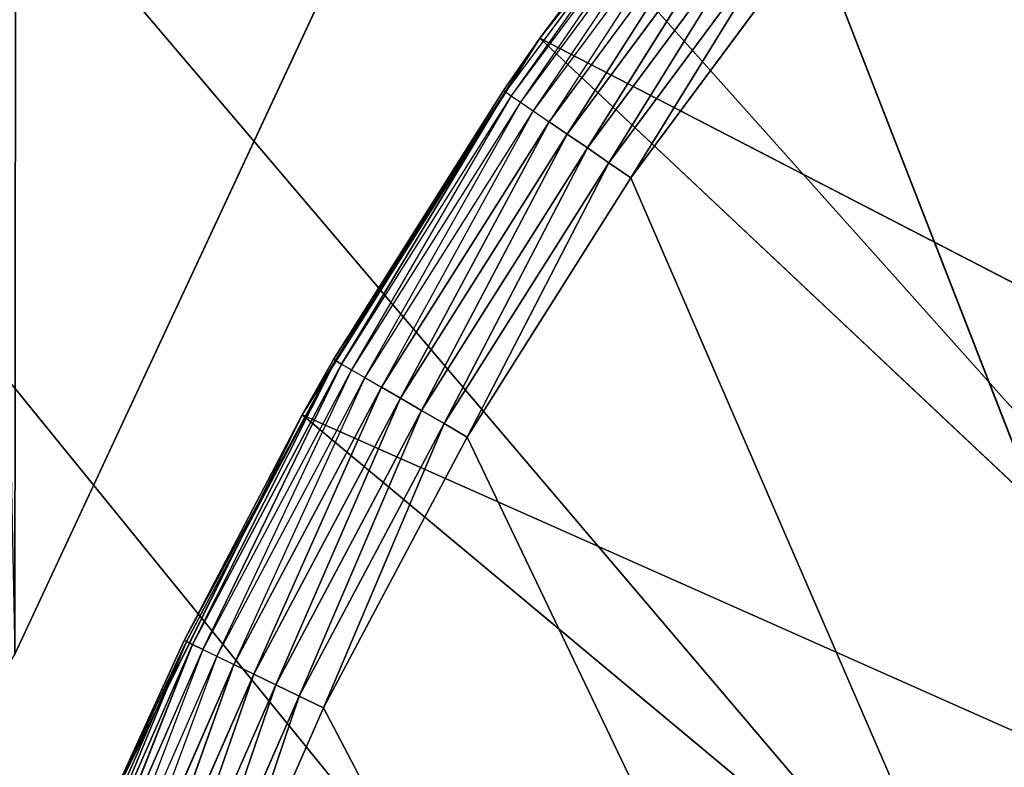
# Model space of a CAD drawing. Header units: centimetres. Extents: x 0.1 to 25.1, y 0.4 to 76.5.
# Tile 113 of 256: x 1.6088 to 1.7361, y 4.0095 to 4.1061. Entities that reach past the tile are written whole.
import ezdxf

# ---------------------------------------------------------------- set-up
doc = ezdxf.new("R2010")
doc.units = ezdxf.units.CM
doc.header["$LTSCALE"] = 2.54
doc.layers.get('0').update_dxf_attribs({"true_color": 0xff5454})

# ---------------------------------------------------------------- blocks, each defined once
blk = doc.blocks.new('P__ka _azienkowa.STL')
at = {"color": 0}
for p, q in [((1.78032, 3.84678, 3.0795), (0.325, 5.636, 3.0795)), ((1.78032, 3.84678, 3.0795), (0.325, 5.636, 3.0795)), ((1.79611, 3.90571, 3.0795), (0.325, 5.636, 3.0795)), ((1.79611, 3.90571, 3.0795), (0.325, 5.636, 3.0795)), ((1.82189, 3.961, 3.0795), (0.325, 5.636, 3.0795)), ((1.82189, 3.961, 3.0795), (0.325, 5.636, 3.0795)), ((1.82189, 3.961, 2.9795), (0.325, 5.636, 2.9795)), ((1.79611, 3.90571, 2.9795), (0.325, 5.636, 2.9795)), ((1.82189, 3.961, 2.9795), (0.325, 5.636, 2.9795)), ((1.79611, 3.90571, 2.9795), (0.325, 5.636, 2.9795)), ((1.78032, 3.84678, 2.9795), (0.325, 5.636, 2.9795)), ((1.78032, 3.84678, 2.9795), (0.325, 5.636, 2.9795)), ((1.71171, 4.14889, 2.9795), (1.67604, 4.1037, 2.9795)), ((1.71171, 4.14889, 2.9795), (1.67604, 4.1037, 2.9795)), ((1.69608, 4.12979, 2.41603), (1.67159, 4.09678, 2.41603)), ((1.69608, 4.12979, 2.41603), (1.67233, 4.09627, 2.41266)), ((1.67604, 4.1037, 2.9795), (1.69584, 4.12998, 2.4195)), ((1.67604, 4.1037, 2.4195), (1.69584, 4.12998, 2.4195)), ((1.67604, 4.1037, 2.9795), (1.69584, 4.12998, 2.4195)), ((1.67604, 4.1037, 2.4195), (1.69608, 4.12979, 2.41603)), ((1.69678, 4.12923, 2.41266), (1.67233, 4.09627, 2.41266)), ((1.69678, 4.12923, 2.41266), (1.67355, 4.09543, 2.4095)), ((1.69793, 4.12831, 2.4095), (1.67355, 4.09543, 2.4095)), ((1.69793, 4.12831, 2.4095), (1.6752, 4.0943, 2.40664)), ((1.69949, 4.12706, 2.40664), (1.6752, 4.0943, 2.40664)), ((1.69949, 4.12706, 2.40664), (1.67723, 4.09291, 2.40418)), ((1.70142, 4.12551, 2.40418), (1.67723, 4.09291, 2.40418)), ((1.70142, 4.12551, 2.40418), (1.67958, 4.0913, 2.40218)), ((1.70142, 4.12551, 2.40418), (1.67958, 4.0913, 2.40218)), ((1.70364, 4.12373, 2.40218), (1.67958, 4.0913, 2.40218)), ((1.70364, 4.12373, 2.40218), (1.67958, 4.0913, 2.40218)), ((1.70364, 4.12373, 2.40218), (1.68219, 4.08951, 2.40071)), ((1.70364, 4.12373, 2.40218), (1.68219, 4.08951, 2.40071)), ((1.70611, 4.12175, 2.40071), (1.68219, 4.08951, 2.40071)), ((1.70611, 4.12175, 2.40071), (1.68219, 4.08951, 2.40071)), ((1.70611, 4.12175, 2.40071), (1.68497, 4.08761, 2.3998)), ((1.70611, 4.12175, 2.40071), (1.68497, 4.08761, 2.3998)), ((1.70874, 4.11965, 2.3998), (1.68497, 4.08761, 2.3998)), ((1.70874, 4.11965, 2.3998), (1.68497, 4.08761, 2.3998)), ((1.70874, 4.11965, 2.3998), (1.68783, 4.08564, 2.3995)), ((1.70874, 4.11965, 2.3998), (1.68783, 4.08564, 2.3995)), ((1.71145, 4.11747, 2.3995), (1.68783, 4.08564, 2.3995)), ((1.71145, 4.11747, 2.3995), (1.68783, 4.08564, 2.3995)), ((1.71145, 4.11747, 2.3995), (2.04471, 3.26212, 2.3995)), ((1.71145, 4.11747, 2.3995), (2.04471, 3.26212, 2.3995)), ((1.64869, 4.111, 2.9795), (1.60817, 4.02411, 2.8295)), ((1.60817, 4.02411, 2.8295), (1.64869, 4.111, 2.8295)), ((1.64869, 4.111, 2.9795), (1.60817, 4.02411, 2.8295)), ((1.64869, 4.111, 2.9795), (1.60817, 4.02411, 2.9795)), ((1.64869, 4.111, 2.9795), (1.60817, 4.02411, 2.9795)), ((1.60817, 4.02411, 2.8295), (1.64869, 4.111, 2.8295)), ((1.67604, 4.1037, 2.9795), (1.64529, 4.05503, 2.9795)), ((1.67604, 4.1037, 2.9795), (1.64529, 4.05503, 2.9795)), ((1.64937, 4.06218, 2.4195), (1.67604, 4.1037, 2.9795)), ((1.64937, 4.06218, 2.4195), (1.67604, 4.1037, 2.9795)), ((1.67134, 4.09695, 2.4195), (1.67604, 4.1037, 2.4195)), ((1.67134, 4.09695, 2.4195), (1.67604, 4.1037, 2.9795)), ((1.67134, 4.09695, 2.4195), (1.67604, 4.1037, 2.9795)), ((1.67604, 4.1037, 2.4195), (1.67159, 4.09678, 2.41603)), ((1.8292, 4.02455, 2.9795), (1.67604, 4.1037, 2.9795)), ((1.67604, 4.1037, 2.9795), (1.80164, 3.98559, 2.9795)), ((1.67604, 4.1037, 2.9795), (1.80164, 3.98559, 2.9795)), ((1.8292, 4.02455, 2.9795), (1.67604, 4.1037, 2.9795)), ((1.67604, 4.1037, 2.4195), (1.67604, 4.1037, 2.9795)), ((1.67604, 4.1037, 2.4195), (1.67604, 4.1037, 2.9795)), ((1.64937, 4.06218, 2.4195), (1.67134, 4.09695, 2.4195)), ((1.64937, 4.06218, 2.4195), (1.67134, 4.09695, 2.4195)), ((1.67134, 4.09695, 2.4195), (1.64963, 4.06203, 2.41603)), ((1.67134, 4.09695, 2.4195), (1.64963, 4.06203, 2.41603)), ((1.67159, 4.09678, 2.41603), (1.64963, 4.06203, 2.41603)), ((1.67159, 4.09678, 2.41603), (1.64963, 4.06203, 2.41603)), ((1.67159, 4.09678, 2.41603), (1.65041, 4.06157, 2.41266)), ((1.67159, 4.09678, 2.41603), (1.65041, 4.06157, 2.41266)), ((1.67233, 4.09627, 2.41266), (1.65041, 4.06157, 2.41266)), ((1.67233, 4.09627, 2.41266), (1.65168, 4.06083, 2.4095)), ((1.67134, 4.09695, 2.4195), (1.67159, 4.09678, 2.41603)), ((1.67159, 4.09678, 2.41603), (1.67233, 4.09627, 2.41266)), ((1.67233, 4.09627, 2.41266), (1.67355, 4.09543, 2.4095)), ((1.67355, 4.09543, 2.4095), (1.65168, 4.06083, 2.4095)), ((1.67355, 4.09543, 2.4095), (1.65341, 4.05983, 2.40664)), ((1.67355, 4.09543, 2.4095), (1.6752, 4.0943, 2.40664)), ((1.6752, 4.0943, 2.40664), (1.65341, 4.05983, 2.40664)), ((1.6752, 4.0943, 2.40664), (1.65555, 4.05859, 2.40418)), ((1.6752, 4.0943, 2.40664), (1.67723, 4.09291, 2.40418)), ((1.67723, 4.09291, 2.40418), (1.65555, 4.05859, 2.40418)), ((1.67723, 4.09291, 2.40418), (1.65802, 4.05716, 2.40218)), ((1.67723, 4.09291, 2.40418), (1.65802, 4.05716, 2.40218)), ((1.67723, 4.09291, 2.40418), (1.67958, 4.0913, 2.40218)), ((1.67723, 4.09291, 2.40418), (1.67958, 4.0913, 2.40218)), ((1.67958, 4.0913, 2.40218), (1.65802, 4.05716, 2.40218)), ((1.67958, 4.0913, 2.40218), (1.65802, 4.05716, 2.40218)), ((1.67958, 4.0913, 2.40218), (1.66075, 4.05557, 2.40071)), ((1.67958, 4.0913, 2.40218), (1.66075, 4.05557, 2.40071)), ((1.67958, 4.0913, 2.40218), (1.68219, 4.08951, 2.40071)), ((1.67958, 4.0913, 2.40218), (1.68219, 4.08951, 2.40071)), ((1.68219, 4.08951, 2.40071), (1.66075, 4.05557, 2.40071)), ((1.68219, 4.08951, 2.40071), (1.66075, 4.05557, 2.40071)), ((1.68219, 4.08951, 2.40071), (1.66366, 4.05388, 2.3998)), ((1.68219, 4.08951, 2.40071), (1.66366, 4.05388, 2.3998)), ((1.68219, 4.08951, 2.40071), (1.68497, 4.08761, 2.3998)), ((1.68219, 4.08951, 2.40071), (1.68497, 4.08761, 2.3998)), ((1.68497, 4.08761, 2.3998), (1.66366, 4.05388, 2.3998)), ((1.68497, 4.08761, 2.3998), (1.66366, 4.05388, 2.3998)), ((1.68497, 4.08761, 2.3998), (1.66666, 4.05214, 2.3995)), ((1.68497, 4.08761, 2.3998), (1.66666, 4.05214, 2.3995)), ((1.68497, 4.08761, 2.3998), (1.68783, 4.08564, 2.3995)), ((1.68497, 4.08761, 2.3998), (1.68783, 4.08564, 2.3995)), ((1.68783, 4.08564, 2.3995), (1.66666, 4.05214, 2.3995)), ((1.68783, 4.08564, 2.3995), (1.66666, 4.05214, 2.3995)), ((1.68783, 4.08564, 2.3995), (2.04471, 3.26212, 2.3995)), ((1.68783, 4.08564, 2.3995), (2.04471, 3.26212, 2.3995)), ((1.64963, 4.06203, 2.41603), (1.63006, 4.02586, 2.4195)), ((1.64963, 4.06203, 2.41603), (1.63033, 4.02573, 2.41603)), ((1.64963, 4.06203, 2.41603), (1.63033, 4.02573, 2.41603)), ((1.64963, 4.06203, 2.41603), (1.63114, 4.02534, 2.41266)), ((1.64963, 4.06203, 2.41603), (1.63114, 4.02534, 2.41266)), ((1.64937, 4.06218, 2.4195), (1.64529, 4.05503, 2.9795)), ((1.64529, 4.05503, 2.4195), (1.64937, 4.06218, 2.4195)), ((1.64937, 4.06218, 2.4195), (1.64529, 4.05503, 2.9795)), ((1.64529, 4.05503, 2.4195), (1.64963, 4.06203, 2.41603)), ((1.64937, 4.06218, 2.4195), (1.64963, 4.06203, 2.41603)), ((1.64963, 4.06203, 2.41603), (1.65041, 4.06157, 2.41266)), ((1.64963, 4.06203, 2.41603), (1.65041, 4.06157, 2.41266)), ((1.65041, 4.06157, 2.41266), (1.63114, 4.02534, 2.41266)), ((1.65041, 4.06157, 2.41266), (1.63114, 4.02534, 2.41266)), ((1.65041, 4.06157, 2.41266), (1.63247, 4.02469, 2.4095)), ((1.65041, 4.06157, 2.41266), (1.63247, 4.02469, 2.4095)), ((1.65168, 4.06083, 2.4095), (1.63247, 4.02469, 2.4095)), ((1.65168, 4.06083, 2.4095), (1.63427, 4.02382, 2.40664)), ((1.65041, 4.06157, 2.41266), (1.65168, 4.06083, 2.4095)), ((1.65168, 4.06083, 2.4095), (1.65341, 4.05983, 2.40664)), ((1.65341, 4.05983, 2.40664), (1.63427, 4.02382, 2.40664)), ((1.65341, 4.05983, 2.40664), (1.63649, 4.02275, 2.40418)), ((1.65341, 4.05983, 2.40664), (1.65555, 4.05859, 2.40418)), ((1.65555, 4.05859, 2.40418), (1.63649, 4.02275, 2.40418)), ((1.65555, 4.05859, 2.40418), (1.63906, 4.0215, 2.40218)), ((1.65555, 4.05859, 2.40418), (1.63906, 4.0215, 2.40218)), ((1.65555, 4.05859, 2.40418), (1.65802, 4.05716, 2.40218)), ((1.65555, 4.05859, 2.40418), (1.65802, 4.05716, 2.40218)), ((1.65802, 4.05716, 2.40218), (1.63906, 4.0215, 2.40218)), ((1.65802, 4.05716, 2.40218), (1.63906, 4.0215, 2.40218)), ((1.65802, 4.05716, 2.40218), (1.6419, 4.02012, 2.40071)), ((1.65802, 4.05716, 2.40218), (1.6419, 4.02012, 2.40071)), ((1.65802, 4.05716, 2.40218), (1.66075, 4.05557, 2.40071)), ((1.65802, 4.05716, 2.40218), (1.66075, 4.05557, 2.40071)), ((1.66075, 4.05557, 2.40071), (1.6419, 4.02012, 2.40071)), ((1.66075, 4.05557, 2.40071), (1.6419, 4.02012, 2.40071)), ((1.66075, 4.05557, 2.40071), (1.64493, 4.01865, 2.3998)), ((1.66075, 4.05557, 2.40071), (1.64493, 4.01865, 2.3998)), ((1.66075, 4.05557, 2.40071), (1.66366, 4.05388, 2.3998)), ((1.66075, 4.05557, 2.40071), (1.66366, 4.05388, 2.3998)), ((1.64529, 4.05503, 2.9795), (1.6198, 4.00341, 2.9795)), ((1.64529, 4.05503, 2.9795), (1.6198, 4.00341, 2.9795)), ((1.63006, 4.02586, 2.4195), (1.64529, 4.05503, 2.4195)), ((1.63006, 4.02586, 2.4195), (1.64529, 4.05503, 2.9795)), ((1.63006, 4.02586, 2.4195), (1.64529, 4.05503, 2.9795)), ((1.64529, 4.05503, 2.9795), (1.80164, 3.98559, 2.9795)), ((1.64529, 4.05503, 2.9795), (1.80164, 3.98559, 2.9795)), ((1.64529, 4.05503, 2.9795), (1.77917, 3.94349, 2.9795)), ((1.64529, 4.05503, 2.9795), (1.77917, 3.94349, 2.9795)), ((1.64529, 4.05503, 2.4195), (1.64529, 4.05503, 2.9795)), ((1.64529, 4.05503, 2.4195), (1.64529, 4.05503, 2.9795)), ((1.66366, 4.05388, 2.3998), (1.64493, 4.01865, 2.3998)), ((1.66366, 4.05388, 2.3998), (1.64493, 4.01865, 2.3998)), ((1.66366, 4.05388, 2.3998), (1.64806, 4.01714, 2.3995)), ((1.66366, 4.05388, 2.3998), (1.64806, 4.01714, 2.3995)), ((1.66366, 4.05388, 2.3998), (1.66666, 4.05214, 2.3995)), ((1.66366, 4.05388, 2.3998), (1.66666, 4.05214, 2.3995)), ((1.66666, 4.05214, 2.3995), (1.64806, 4.01714, 2.3995)), ((1.66666, 4.05214, 2.3995), (1.64806, 4.01714, 2.3995)), ((1.66666, 4.05214, 2.3995), (2.04471, 3.26212, 2.3995)), ((1.66666, 4.05214, 2.3995), (2.04471, 3.26212, 2.3995)), ((1.63033, 4.02573, 2.41603), (1.6138, 3.98809, 2.41603)), ((1.63033, 4.02573, 2.41603), (1.6138, 3.98809, 2.41603)), ((1.63033, 4.02573, 2.41603), (1.61464, 3.98776, 2.41266)), ((1.63033, 4.02573, 2.41603), (1.61464, 3.98776, 2.41266)), ((1.63114, 4.02534, 2.41266), (1.61464, 3.98776, 2.41266)), ((1.63114, 4.02534, 2.41266), (1.61464, 3.98776, 2.41266)), ((1.63114, 4.02534, 2.41266), (1.61601, 3.98722, 2.4095)), ((1.63114, 4.02534, 2.41266), (1.61601, 3.98722, 2.4095)), ((1.63006, 4.02586, 2.4195), (1.6198, 4.00341, 2.9795)), ((1.63006, 4.02586, 2.4195), (1.6198, 4.00341, 2.9795)), ((1.6198, 4.00341, 2.4195), (1.63006, 4.02586, 2.4195)), ((1.63033, 4.02573, 2.41603), (1.6198, 4.00341, 2.4195)), ((1.63033, 4.02573, 2.41603), (1.63006, 4.02586, 2.4195)), ((1.63033, 4.02573, 2.41603), (1.63114, 4.02534, 2.41266)), ((1.63033, 4.02573, 2.41603), (1.63114, 4.02534, 2.41266)), ((1.63114, 4.02534, 2.41266), (1.63247, 4.02469, 2.4095)), ((1.63114, 4.02534, 2.41266), (1.63247, 4.02469, 2.4095)), ((1.63247, 4.02469, 2.4095), (1.61601, 3.98722, 2.4095)), ((1.63247, 4.02469, 2.4095), (1.61787, 3.98648, 2.40664)), ((1.63427, 4.02382, 2.40664), (1.61787, 3.98648, 2.40664)), ((1.63427, 4.02382, 2.40664), (1.62016, 3.98558, 2.40418)), ((1.63247, 4.02469, 2.4095), (1.63427, 4.02382, 2.40664)), ((1.63427, 4.02382, 2.40664), (1.63649, 4.02275, 2.40418)), ((1.63649, 4.02275, 2.40418), (1.62016, 3.98558, 2.40418)), ((1.63649, 4.02275, 2.40418), (1.62282, 3.98453, 2.40218)), ((1.63649, 4.02275, 2.40418), (1.62282, 3.98453, 2.40218)), ((1.63649, 4.02275, 2.40418), (1.63906, 4.0215, 2.40218)), ((1.63649, 4.02275, 2.40418), (1.63906, 4.0215, 2.40218)), ((1.63906, 4.0215, 2.40218), (1.62282, 3.98453, 2.40218)), ((1.63906, 4.0215, 2.40218), (1.62282, 3.98453, 2.40218)), ((1.63906, 4.0215, 2.40218), (1.62576, 3.98337, 2.40071)), ((1.63906, 4.0215, 2.40218), (1.62576, 3.98337, 2.40071)), ((1.63906, 4.0215, 2.40218), (1.6419, 4.02012, 2.40071)), ((1.63906, 4.0215, 2.40218), (1.6419, 4.02012, 2.40071)), ((1.6419, 4.02012, 2.40071), (1.62576, 3.98337, 2.40071)), ((1.6419, 4.02012, 2.40071), (1.62576, 3.98337, 2.40071)), ((1.6419, 4.02012, 2.40071), (1.62889, 3.98213, 2.3998)), ((1.6419, 4.02012, 2.40071), (1.62889, 3.98213, 2.3998)), ((1.6419, 4.02012, 2.40071), (1.64493, 4.01865, 2.3998)), ((1.6419, 4.02012, 2.40071), (1.64493, 4.01865, 2.3998)), ((1.64493, 4.01865, 2.3998), (1.62889, 3.98213, 2.3998)), ((1.64493, 4.01865, 2.3998), (1.62889, 3.98213, 2.3998)), ((1.64493, 4.01865, 2.3998), (1.63212, 3.98085, 2.3995)), ((1.64493, 4.01865, 2.3998), (1.63212, 3.98085, 2.3995)), ((1.64493, 4.01865, 2.3998), (1.64806, 4.01714, 2.3995)), ((1.64493, 4.01865, 2.3998), (1.64806, 4.01714, 2.3995)), ((1.64806, 4.01714, 2.3995), (1.63212, 3.98085, 2.3995)), ((1.64806, 4.01714, 2.3995), (1.63212, 3.98085, 2.3995)), ((1.64806, 4.01714, 2.3995), (2.04471, 3.26212, 2.3995)), ((1.64806, 4.01714, 2.3995), (2.04471, 3.26212, 2.3995))]:
    blk.add_line(p, q, dxfattribs=at)
mesh = blk.add_polyface(dxfattribs=at)
corners = [(1.64869, 4.111, 2.9795), (0.125, 76.186, 2.9795), (1.60817, 4.02411, 2.9795)]
mesh.append_faces([[corners[k] for k in face] for face in [(0, 1, 2)]], dxfattribs={"color": 0})
mesh = blk.add_polyface(dxfattribs=at)
corners = [(1.625, 33.967, 2.8295), (0.125, 1.786, 2.8295), (0.125, 76.186, 2.8295)]
mesh.append_faces([[corners[k] for k in face] for face in [(0, 1, 2)]], dxfattribs={"color": 0})
mesh = blk.add_polyface(dxfattribs=at)
corners = [(1.625, 33.967, 2.8295), (1.60817, 4.02411, 2.8295), (0.125, 1.786, 2.8295)]
mesh.append_faces([[corners[k] for k in face] for face in [(0, 1, 2)]], dxfattribs={"color": 0})
mesh = blk.add_polyface(dxfattribs=at)
corners = [(1.64869, 4.111, 2.8295), (1.60817, 4.02411, 2.8295), (1.625, 33.967, 2.8295)]
mesh.append_faces([[corners[k] for k in face] for face in [(0, 1, 2)]], dxfattribs={"color": 0})
mesh = blk.add_polyface(dxfattribs=at)
corners = [(24.925, 1.836, 11.8795), (0.325, 1.836, 11.8795), (0.325, 6.636, 11.8795)]
mesh.append_faces([[corners[k] for k in face] for face in [(0, 1, 2)]], dxfattribs={"color": 0})
mesh = blk.add_polyface(dxfattribs=at)
corners = [(24.925, 1.836, 11.8795), (0.325, 6.636, 11.8795), (24.925, 6.636, 11.8795)]
mesh.append_faces([[corners[k] for k in face] for face in [(0, 1, 2)]], dxfattribs={"color": 0})
mesh = blk.add_polyface(dxfattribs=at)
corners = [(24.925, 6.636, 11.9795), (0.325, 6.636, 11.9795), (24.925, 1.836, 11.9795)]
mesh.append_faces([[corners[k] for k in face] for face in [(0, 1, 2)]], dxfattribs={"color": 0})
mesh = blk.add_polyface(dxfattribs=at)
corners = [(24.925, 1.836, 11.9795), (0.325, 6.636, 11.9795), (0.325, 1.836, 11.9795)]
mesh.append_faces([[corners[k] for k in face] for face in [(0, 1, 2)]], dxfattribs={"color": 0})
mesh = blk.add_polyface(dxfattribs=at)
corners = [(1.78032, 3.72522, 3.0795), (1.775, 3.786, 3.0795), (0.325, 5.636, 3.0795)]
mesh.append_faces([[corners[k] for k in face] for face in [(0, 1, 2)]], dxfattribs={"color": 0})
mesh = blk.add_polyface(dxfattribs=at)
corners = [(1.78032, 3.72522, 3.0795), (0.325, 5.636, 3.0795), (0.325, 1.836, 3.0795)]
mesh.append_faces([[corners[k] for k in face] for face in [(0, 1, 2)]], dxfattribs={"color": 0})
mesh = blk.add_polyface(dxfattribs=at)
corners = [(22.82189, 3.961, 3.0795), (0.325, 5.636, 3.0795), (22.79611, 3.90571, 3.0795)]
mesh.append_faces([[corners[k] for k in face] for face in [(0, 1, 2)]], dxfattribs={"color": 0})
mesh = blk.add_polyface(dxfattribs=at)
corners = [(1.78032, 3.84678, 3.0795), (0.325, 5.636, 3.0795), (1.775, 3.786, 3.0795)]
mesh.append_faces([[corners[k] for k in face] for face in [(0, 1, 2)]], dxfattribs={"color": 0})
mesh = blk.add_polyface(dxfattribs=at)
corners = [(1.79611, 3.90571, 3.0795), (0.325, 5.636, 3.0795), (1.78032, 3.84678, 3.0795)]
mesh.append_faces([[corners[k] for k in face] for face in [(0, 1, 2)]], dxfattribs={"color": 0})
mesh = blk.add_polyface(dxfattribs=at)
corners = [(1.82189, 3.961, 3.0795), (0.325, 5.636, 3.0795), (1.79611, 3.90571, 3.0795)]
mesh.append_faces([[corners[k] for k in face] for face in [(0, 1, 2)]], dxfattribs={"color": 0})
mesh = blk.add_polyface(dxfattribs=at)
corners = [(1.85688, 4.01098, 3.0795), (0.325, 5.636, 3.0795), (1.82189, 3.961, 3.0795)]
mesh.append_faces([[corners[k] for k in face] for face in [(0, 1, 2)]], dxfattribs={"color": 0})
mesh = blk.add_polyface(dxfattribs=at)
corners = [(1.90002, 4.05412, 3.0795), (0.325, 5.636, 3.0795), (1.85688, 4.01098, 3.0795)]
mesh.append_faces([[corners[k] for k in face] for face in [(0, 1, 2)]], dxfattribs={"color": 0})
mesh = blk.add_polyface(dxfattribs=at)
corners = [(1.95, 4.08911, 3.0795), (0.325, 5.636, 3.0795), (1.90002, 4.05412, 3.0795)]
mesh.append_faces([[corners[k] for k in face] for face in [(0, 1, 2)]], dxfattribs={"color": 0})
mesh = blk.add_polyface(dxfattribs=at)
corners = [(2.00529, 4.11489, 3.0795), (0.325, 5.636, 3.0795), (1.95, 4.08911, 3.0795)]
mesh.append_faces([[corners[k] for k in face] for face in [(0, 1, 2)]], dxfattribs={"color": 0})
mesh = blk.add_polyface(dxfattribs=at)
corners = [(22.85688, 4.01098, 3.0795), (0.325, 5.636, 3.0795), (22.82189, 3.961, 3.0795)]
mesh.append_faces([[corners[k] for k in face] for face in [(0, 1, 2)]], dxfattribs={"color": 0})
mesh = blk.add_polyface(dxfattribs=at)
corners = [(22.90002, 4.05412, 3.0795), (0.325, 5.636, 3.0795), (22.85688, 4.01098, 3.0795)]
mesh.append_faces([[corners[k] for k in face] for face in [(0, 1, 2)]], dxfattribs={"color": 0})
mesh = blk.add_polyface(dxfattribs=at)
corners = [(24.925, 5.636, 3.0795), (0.325, 5.636, 3.0795), (22.90002, 4.05412, 3.0795)]
mesh.append_faces([[corners[k] for k in face] for face in [(0, 1, 2)]], dxfattribs={"color": 0})
mesh = blk.add_polyface(dxfattribs=at)
corners = [(22.775, 3.786, 3.0795), (0.325, 5.636, 3.0795), (2.125, 4.136, 3.0795)]
mesh.append_faces([[corners[k] for k in face] for face in [(0, 1, 2)]], dxfattribs={"color": 0})
mesh = blk.add_polyface(dxfattribs=at)
corners = [(22.78032, 3.84678, 3.0795), (0.325, 5.636, 3.0795), (22.775, 3.786, 3.0795)]
mesh.append_faces([[corners[k] for k in face] for face in [(0, 1, 2)]], dxfattribs={"color": 0})
mesh = blk.add_polyface(dxfattribs=at)
corners = [(22.79611, 3.90571, 3.0795), (0.325, 5.636, 3.0795), (22.78032, 3.84678, 3.0795)]
mesh.append_faces([[corners[k] for k in face] for face in [(0, 1, 2)]], dxfattribs={"color": 0})
mesh = blk.add_polyface(dxfattribs=at)
corners = [(1.775, 3.786, 2.9795), (0.325, 1.836, 2.9795), (0.325, 5.636, 2.9795)]
mesh.append_faces([[corners[k] for k in face] for face in [(0, 1, 2)]], dxfattribs={"color": 0})
mesh = blk.add_polyface(dxfattribs=at)
corners = [(1.85688, 4.01098, 2.9795), (1.82189, 3.961, 2.9795), (0.325, 5.636, 2.9795)]
mesh.append_faces([[corners[k] for k in face] for face in [(0, 1, 2)]], dxfattribs={"color": 0})
mesh = blk.add_polyface(dxfattribs=at)
corners = [(1.82189, 3.961, 2.9795), (1.79611, 3.90571, 2.9795), (0.325, 5.636, 2.9795)]
mesh.append_faces([[corners[k] for k in face] for face in [(0, 1, 2)]], dxfattribs={"color": 0})
mesh = blk.add_polyface(dxfattribs=at)
corners = [(1.79611, 3.90571, 2.9795), (1.78032, 3.84678, 2.9795), (0.325, 5.636, 2.9795)]
mesh.append_faces([[corners[k] for k in face] for face in [(0, 1, 2)]], dxfattribs={"color": 0})
mesh = blk.add_polyface(dxfattribs=at)
corners = [(1.78032, 3.84678, 2.9795), (1.775, 3.786, 2.9795), (0.325, 5.636, 2.9795)]
mesh.append_faces([[corners[k] for k in face] for face in [(0, 1, 2)]], dxfattribs={"color": 0})
mesh = blk.add_polyface(dxfattribs=at)
corners = [(24.925, 5.636, 2.9795), (2.34998, 4.05412, 2.9795), (0.325, 5.636, 2.9795)]
mesh.append_faces([[corners[k] for k in face] for face in [(0, 1, 2)]], dxfattribs={"color": 0})
mesh = blk.add_polyface(dxfattribs=at)
corners = [(2.34998, 4.05412, 2.9795), (2.3, 4.08911, 2.9795), (0.325, 5.636, 2.9795)]
mesh.append_faces([[corners[k] for k in face] for face in [(0, 1, 2)]], dxfattribs={"color": 0})
mesh = blk.add_polyface(dxfattribs=at)
corners = [(2.3, 4.08911, 2.9795), (2.24471, 4.11489, 2.9795), (0.325, 5.636, 2.9795)]
mesh.append_faces([[corners[k] for k in face] for face in [(0, 1, 2)]], dxfattribs={"color": 0})
mesh = blk.add_polyface(dxfattribs=at)
corners = [(2.00529, 4.11489, 2.9795), (1.95, 4.08911, 2.9795), (0.325, 5.636, 2.9795)]
mesh.append_faces([[corners[k] for k in face] for face in [(0, 1, 2)]], dxfattribs={"color": 0})
mesh = blk.add_polyface(dxfattribs=at)
corners = [(1.95, 4.08911, 2.9795), (1.90002, 4.05412, 2.9795), (0.325, 5.636, 2.9795)]
mesh.append_faces([[corners[k] for k in face] for face in [(0, 1, 2)]], dxfattribs={"color": 0})
mesh = blk.add_polyface(dxfattribs=at)
corners = [(1.90002, 4.05412, 2.9795), (1.85688, 4.01098, 2.9795), (0.325, 5.636, 2.9795)]
mesh.append_faces([[corners[k] for k in face] for face in [(0, 1, 2)]], dxfattribs={"color": 0})
mesh = blk.add_polyface(dxfattribs=at)
corners = [(1.8292, 4.02455, 2.9795), (1.7519, 4.1901, 2.9795), (1.71171, 4.14889, 2.9795)]
mesh.append_faces([[corners[k] for k in face] for face in [(0, 1, 2)]], dxfattribs={"color": 0})
mesh = blk.add_polyface(dxfattribs=at)
corners = [(1.8292, 4.02455, 2.9795), (1.71171, 4.14889, 2.9795), (1.67604, 4.1037, 2.9795)]
mesh.append_faces([[corners[k] for k in face] for face in [(0, 1, 2)]], dxfattribs={"color": 0})
mesh = blk.add_polyface(dxfattribs=at)
corners = [(1.71171, 4.14889, 2.9795), (1.69584, 4.12998, 2.4195), (1.67604, 4.1037, 2.9795)]
mesh.append_faces([[corners[k] for k in face] for face in [(0, 1, 2)]], dxfattribs={"color": 0})
mesh = blk.add_polyface(dxfattribs=at)
corners = [(2.04471, 3.26212, 2.3995), (1.71145, 4.11747, 2.3995), (1.73738, 4.14745, 2.3995)]
mesh.append_faces([[corners[k] for k in face] for face in [(0, 1, 2)]], dxfattribs={"color": 0})
mesh = blk.add_polyface(dxfattribs=at)
corners = [(1.69608, 4.12979, 2.41603), (1.67159, 4.09678, 2.41603), (1.67604, 4.1037, 2.4195)]
mesh.append_faces([[corners[k] for k in face] for face in [(0, 1, 2)]], dxfattribs={"color": 0})
mesh = blk.add_polyface(dxfattribs=at)
corners = [(1.69584, 4.12998, 2.4195), (1.67604, 4.1037, 2.4195), (1.67604, 4.1037, 2.9795)]
mesh.append_faces([[corners[k] for k in face] for face in [(0, 1, 2)]], dxfattribs={"color": 0})
mesh = blk.add_polyface(dxfattribs=at)
corners = [(1.70142, 4.12551, 2.40418), (1.67958, 4.0913, 2.40218), (1.67723, 4.09291, 2.40418)]
mesh.append_faces([[corners[k] for k in face] for face in [(0, 1, 2)]], dxfattribs={"color": 0})
mesh = blk.add_polyface(dxfattribs=at)
corners = [(1.70364, 4.12373, 2.40218), (1.67958, 4.0913, 2.40218), (1.70142, 4.12551, 2.40418)]
mesh.append_faces([[corners[k] for k in face] for face in [(0, 1, 2)]], dxfattribs={"color": 0})
mesh = blk.add_polyface(dxfattribs=at)
corners = [(1.70364, 4.12373, 2.40218), (1.68219, 4.08951, 2.40071), (1.67958, 4.0913, 2.40218)]
mesh.append_faces([[corners[k] for k in face] for face in [(0, 1, 2)]], dxfattribs={"color": 0})
mesh = blk.add_polyface(dxfattribs=at)
corners = [(1.70611, 4.12175, 2.40071), (1.68219, 4.08951, 2.40071), (1.70364, 4.12373, 2.40218)]
mesh.append_faces([[corners[k] for k in face] for face in [(0, 1, 2)]], dxfattribs={"color": 0})
mesh = blk.add_polyface(dxfattribs=at)
corners = [(1.70611, 4.12175, 2.40071), (1.68497, 4.08761, 2.3998), (1.68219, 4.08951, 2.40071)]
mesh.append_faces([[corners[k] for k in face] for face in [(0, 1, 2)]], dxfattribs={"color": 0})
mesh = blk.add_polyface(dxfattribs=at)
corners = [(1.70874, 4.11965, 2.3998), (1.68497, 4.08761, 2.3998), (1.70611, 4.12175, 2.40071)]
mesh.append_faces([[corners[k] for k in face] for face in [(0, 1, 2)]], dxfattribs={"color": 0})
mesh = blk.add_polyface(dxfattribs=at)
corners = [(1.70874, 4.11965, 2.3998), (1.68783, 4.08564, 2.3995), (1.68497, 4.08761, 2.3998)]
mesh.append_faces([[corners[k] for k in face] for face in [(0, 1, 2)]], dxfattribs={"color": 0})
mesh = blk.add_polyface(dxfattribs=at)
corners = [(1.71145, 4.11747, 2.3995), (1.68783, 4.08564, 2.3995), (1.70874, 4.11965, 2.3998)]
mesh.append_faces([[corners[k] for k in face] for face in [(0, 1, 2)]], dxfattribs={"color": 0})
mesh = blk.add_polyface(dxfattribs=at)
corners = [(2.04471, 3.26212, 2.3995), (1.68783, 4.08564, 2.3995), (1.71145, 4.11747, 2.3995)]
mesh.append_faces([[corners[k] for k in face] for face in [(0, 1, 2)]], dxfattribs={"color": 0})
mesh = blk.add_polyface(dxfattribs=at)
corners = [(1.64869, 4.111, 2.9795), (1.60817, 4.02411, 2.8295), (1.64869, 4.111, 2.8295)]
mesh.append_faces([[corners[k] for k in face] for face in [(0, 1, 2)]], dxfattribs={"color": 0})
mesh = blk.add_polyface(dxfattribs=at)
corners = [(1.64869, 4.111, 2.9795), (1.60817, 4.02411, 2.9795), (1.60817, 4.02411, 2.8295)]
mesh.append_faces([[corners[k] for k in face] for face in [(0, 1, 2)]], dxfattribs={"color": 0})
mesh = blk.add_polyface(dxfattribs=at)
corners = [(1.80164, 3.98559, 2.9795), (1.67604, 4.1037, 2.9795), (1.64529, 4.05503, 2.9795)]
mesh.append_faces([[corners[k] for k in face] for face in [(0, 1, 2)]], dxfattribs={"color": 0})
mesh = blk.add_polyface(dxfattribs=at)
corners = [(1.67604, 4.1037, 2.9795), (1.64937, 4.06218, 2.4195), (1.64529, 4.05503, 2.9795)]
mesh.append_faces([[corners[k] for k in face] for face in [(0, 1, 2)]], dxfattribs={"color": 0})
mesh = blk.add_polyface(dxfattribs=at)
corners = [(1.67604, 4.1037, 2.9795), (1.67134, 4.09695, 2.4195), (1.64937, 4.06218, 2.4195)]
mesh.append_faces([[corners[k] for k in face] for face in [(0, 1, 2)]], dxfattribs={"color": 0})
mesh = blk.add_polyface(dxfattribs=at)
corners = [(1.67604, 4.1037, 2.4195), (1.67134, 4.09695, 2.4195), (1.67604, 4.1037, 2.9795)]
mesh.append_faces([[corners[k] for k in face] for face in [(0, 1, 2)]], dxfattribs={"color": 0})
mesh = blk.add_polyface(dxfattribs=at)
corners = [(1.8292, 4.02455, 2.9795), (1.67604, 4.1037, 2.9795), (1.80164, 3.98559, 2.9795)]
mesh.append_faces([[corners[k] for k in face] for face in [(0, 1, 2)]], dxfattribs={"color": 0})
mesh = blk.add_polyface(dxfattribs=at)
corners = [(1.67134, 4.09695, 2.4195), (1.64963, 4.06203, 2.41603), (1.64937, 4.06218, 2.4195)]
mesh.append_faces([[corners[k] for k in face] for face in [(0, 1, 2)]], dxfattribs={"color": 0})
mesh = blk.add_polyface(dxfattribs=at)
corners = [(1.67134, 4.09695, 2.4195), (1.67159, 4.09678, 2.41603), (1.64963, 4.06203, 2.41603)]
mesh.append_faces([[corners[k] for k in face] for face in [(0, 1, 2)]], dxfattribs={"color": 0})
mesh = blk.add_polyface(dxfattribs=at)
corners = [(1.67159, 4.09678, 2.41603), (1.65041, 4.06157, 2.41266), (1.64963, 4.06203, 2.41603)]
mesh.append_faces([[corners[k] for k in face] for face in [(0, 1, 2)]], dxfattribs={"color": 0})
mesh = blk.add_polyface(dxfattribs=at)
corners = [(1.67159, 4.09678, 2.41603), (1.67233, 4.09627, 2.41266), (1.65041, 4.06157, 2.41266)]
mesh.append_faces([[corners[k] for k in face] for face in [(0, 1, 2)]], dxfattribs={"color": 0})
mesh = blk.add_polyface(dxfattribs=at)
corners = [(1.67723, 4.09291, 2.40418), (1.65802, 4.05716, 2.40218), (1.65555, 4.05859, 2.40418)]
mesh.append_faces([[corners[k] for k in face] for face in [(0, 1, 2)]], dxfattribs={"color": 0})
mesh = blk.add_polyface(dxfattribs=at)
corners = [(1.67958, 4.0913, 2.40218), (1.65802, 4.05716, 2.40218), (1.67723, 4.09291, 2.40418)]
mesh.append_faces([[corners[k] for k in face] for face in [(0, 1, 2)]], dxfattribs={"color": 0})
mesh = blk.add_polyface(dxfattribs=at)
corners = [(1.67958, 4.0913, 2.40218), (1.66075, 4.05557, 2.40071), (1.65802, 4.05716, 2.40218)]
mesh.append_faces([[corners[k] for k in face] for face in [(0, 1, 2)]], dxfattribs={"color": 0})
mesh = blk.add_polyface(dxfattribs=at)
corners = [(1.68219, 4.08951, 2.40071), (1.66075, 4.05557, 2.40071), (1.67958, 4.0913, 2.40218)]
mesh.append_faces([[corners[k] for k in face] for face in [(0, 1, 2)]], dxfattribs={"color": 0})
mesh = blk.add_polyface(dxfattribs=at)
corners = [(1.68219, 4.08951, 2.40071), (1.66366, 4.05388, 2.3998), (1.66075, 4.05557, 2.40071)]
mesh.append_faces([[corners[k] for k in face] for face in [(0, 1, 2)]], dxfattribs={"color": 0})
mesh = blk.add_polyface(dxfattribs=at)
corners = [(1.68497, 4.08761, 2.3998), (1.66366, 4.05388, 2.3998), (1.68219, 4.08951, 2.40071)]
mesh.append_faces([[corners[k] for k in face] for face in [(0, 1, 2)]], dxfattribs={"color": 0})
mesh = blk.add_polyface(dxfattribs=at)
corners = [(1.68497, 4.08761, 2.3998), (1.66666, 4.05214, 2.3995), (1.66366, 4.05388, 2.3998)]
mesh.append_faces([[corners[k] for k in face] for face in [(0, 1, 2)]], dxfattribs={"color": 0})
mesh = blk.add_polyface(dxfattribs=at)
corners = [(1.68783, 4.08564, 2.3995), (1.66666, 4.05214, 2.3995), (1.68497, 4.08761, 2.3998)]
mesh.append_faces([[corners[k] for k in face] for face in [(0, 1, 2)]], dxfattribs={"color": 0})
mesh = blk.add_polyface(dxfattribs=at)
corners = [(2.04471, 3.26212, 2.3995), (1.66666, 4.05214, 2.3995), (1.68783, 4.08564, 2.3995)]
mesh.append_faces([[corners[k] for k in face] for face in [(0, 1, 2)]], dxfattribs={"color": 0})
mesh = blk.add_polyface(dxfattribs=at)
corners = [(1.64963, 4.06203, 2.41603), (1.63033, 4.02573, 2.41603), (1.63006, 4.02586, 2.4195)]
mesh.append_faces([[corners[k] for k in face] for face in [(0, 1, 2)]], dxfattribs={"color": 0})
mesh = blk.add_polyface(dxfattribs=at)
corners = [(1.64963, 4.06203, 2.41603), (1.63114, 4.02534, 2.41266), (1.63033, 4.02573, 2.41603)]
mesh.append_faces([[corners[k] for k in face] for face in [(0, 1, 2)]], dxfattribs={"color": 0})
mesh = blk.add_polyface(dxfattribs=at)
corners = [(1.64963, 4.06203, 2.41603), (1.65041, 4.06157, 2.41266), (1.63114, 4.02534, 2.41266)]
mesh.append_faces([[corners[k] for k in face] for face in [(0, 1, 2)]], dxfattribs={"color": 0})
mesh = blk.add_polyface(dxfattribs=at)
corners = [(1.64937, 4.06218, 2.4195), (1.64529, 4.05503, 2.4195), (1.64529, 4.05503, 2.9795)]
mesh.append_faces([[corners[k] for k in face] for face in [(0, 1, 2)]], dxfattribs={"color": 0})
mesh = blk.add_polyface(dxfattribs=at)
corners = [(1.65041, 4.06157, 2.41266), (1.63247, 4.02469, 2.4095), (1.63114, 4.02534, 2.41266)]
mesh.append_faces([[corners[k] for k in face] for face in [(0, 1, 2)]], dxfattribs={"color": 0})
mesh = blk.add_polyface(dxfattribs=at)
corners = [(1.65041, 4.06157, 2.41266), (1.65168, 4.06083, 2.4095), (1.63247, 4.02469, 2.4095)]
mesh.append_faces([[corners[k] for k in face] for face in [(0, 1, 2)]], dxfattribs={"color": 0})
mesh = blk.add_polyface(dxfattribs=at)
corners = [(1.65555, 4.05859, 2.40418), (1.63906, 4.0215, 2.40218), (1.63649, 4.02275, 2.40418)]
mesh.append_faces([[corners[k] for k in face] for face in [(0, 1, 2)]], dxfattribs={"color": 0})
mesh = blk.add_polyface(dxfattribs=at)
corners = [(1.65802, 4.05716, 2.40218), (1.63906, 4.0215, 2.40218), (1.65555, 4.05859, 2.40418)]
mesh.append_faces([[corners[k] for k in face] for face in [(0, 1, 2)]], dxfattribs={"color": 0})
mesh = blk.add_polyface(dxfattribs=at)
corners = [(1.65802, 4.05716, 2.40218), (1.6419, 4.02012, 2.40071), (1.63906, 4.0215, 2.40218)]
mesh.append_faces([[corners[k] for k in face] for face in [(0, 1, 2)]], dxfattribs={"color": 0})
mesh = blk.add_polyface(dxfattribs=at)
corners = [(1.66075, 4.05557, 2.40071), (1.6419, 4.02012, 2.40071), (1.65802, 4.05716, 2.40218)]
mesh.append_faces([[corners[k] for k in face] for face in [(0, 1, 2)]], dxfattribs={"color": 0})
mesh = blk.add_polyface(dxfattribs=at)
corners = [(1.66075, 4.05557, 2.40071), (1.64493, 4.01865, 2.3998), (1.6419, 4.02012, 2.40071)]
mesh.append_faces([[corners[k] for k in face] for face in [(0, 1, 2)]], dxfattribs={"color": 0})
mesh = blk.add_polyface(dxfattribs=at)
corners = [(1.66366, 4.05388, 2.3998), (1.64493, 4.01865, 2.3998), (1.66075, 4.05557, 2.40071)]
mesh.append_faces([[corners[k] for k in face] for face in [(0, 1, 2)]], dxfattribs={"color": 0})
mesh = blk.add_polyface(dxfattribs=at)
corners = [(1.77917, 3.94349, 2.9795), (1.64529, 4.05503, 2.9795), (1.6198, 4.00341, 2.9795)]
mesh.append_faces([[corners[k] for k in face] for face in [(0, 1, 2)]], dxfattribs={"color": 0})
mesh = blk.add_polyface(dxfattribs=at)
corners = [(1.64529, 4.05503, 2.9795), (1.63006, 4.02586, 2.4195), (1.6198, 4.00341, 2.9795)]
mesh.append_faces([[corners[k] for k in face] for face in [(0, 1, 2)]], dxfattribs={"color": 0})
mesh = blk.add_polyface(dxfattribs=at)
corners = [(1.64529, 4.05503, 2.4195), (1.63006, 4.02586, 2.4195), (1.64529, 4.05503, 2.9795)]
mesh.append_faces([[corners[k] for k in face] for face in [(0, 1, 2)]], dxfattribs={"color": 0})
mesh = blk.add_polyface(dxfattribs=at)
corners = [(1.80164, 3.98559, 2.9795), (1.64529, 4.05503, 2.9795), (1.77917, 3.94349, 2.9795)]
mesh.append_faces([[corners[k] for k in face] for face in [(0, 1, 2)]], dxfattribs={"color": 0})
mesh = blk.add_polyface(dxfattribs=at)
corners = [(1.66366, 4.05388, 2.3998), (1.64806, 4.01714, 2.3995), (1.64493, 4.01865, 2.3998)]
mesh.append_faces([[corners[k] for k in face] for face in [(0, 1, 2)]], dxfattribs={"color": 0})
mesh = blk.add_polyface(dxfattribs=at)
corners = [(1.66666, 4.05214, 2.3995), (1.64806, 4.01714, 2.3995), (1.66366, 4.05388, 2.3998)]
mesh.append_faces([[corners[k] for k in face] for face in [(0, 1, 2)]], dxfattribs={"color": 0})
mesh = blk.add_polyface(dxfattribs=at)
corners = [(2.04471, 3.26212, 2.3995), (1.64806, 4.01714, 2.3995), (1.66666, 4.05214, 2.3995)]
mesh.append_faces([[corners[k] for k in face] for face in [(0, 1, 2)]], dxfattribs={"color": 0})
mesh = blk.add_polyface(dxfattribs=at)
corners = [(1.63033, 4.02573, 2.41603), (1.6138, 3.98809, 2.41603), (1.6198, 4.00341, 2.4195)]
mesh.append_faces([[corners[k] for k in face] for face in [(0, 1, 2)]], dxfattribs={"color": 0})
mesh = blk.add_polyface(dxfattribs=at)
corners = [(1.63033, 4.02573, 2.41603), (1.61464, 3.98776, 2.41266), (1.6138, 3.98809, 2.41603)]
mesh.append_faces([[corners[k] for k in face] for face in [(0, 1, 2)]], dxfattribs={"color": 0})
mesh = blk.add_polyface(dxfattribs=at)
corners = [(1.63033, 4.02573, 2.41603), (1.63114, 4.02534, 2.41266), (1.61464, 3.98776, 2.41266)]
mesh.append_faces([[corners[k] for k in face] for face in [(0, 1, 2)]], dxfattribs={"color": 0})
mesh = blk.add_polyface(dxfattribs=at)
corners = [(1.63114, 4.02534, 2.41266), (1.61601, 3.98722, 2.4095), (1.61464, 3.98776, 2.41266)]
mesh.append_faces([[corners[k] for k in face] for face in [(0, 1, 2)]], dxfattribs={"color": 0})
mesh = blk.add_polyface(dxfattribs=at)
corners = [(1.63114, 4.02534, 2.41266), (1.63247, 4.02469, 2.4095), (1.61601, 3.98722, 2.4095)]
mesh.append_faces([[corners[k] for k in face] for face in [(0, 1, 2)]], dxfattribs={"color": 0})
mesh = blk.add_polyface(dxfattribs=at)
corners = [(1.63006, 4.02586, 2.4195), (1.6198, 4.00341, 2.4195), (1.6198, 4.00341, 2.9795)]
mesh.append_faces([[corners[k] for k in face] for face in [(0, 1, 2)]], dxfattribs={"color": 0})
mesh = blk.add_polyface(dxfattribs=at)
corners = [(1.63649, 4.02275, 2.40418), (1.62282, 3.98453, 2.40218), (1.62016, 3.98558, 2.40418)]
mesh.append_faces([[corners[k] for k in face] for face in [(0, 1, 2)]], dxfattribs={"color": 0})
mesh = blk.add_polyface(dxfattribs=at)
corners = [(1.63906, 4.0215, 2.40218), (1.62282, 3.98453, 2.40218), (1.63649, 4.02275, 2.40418)]
mesh.append_faces([[corners[k] for k in face] for face in [(0, 1, 2)]], dxfattribs={"color": 0})
mesh = blk.add_polyface(dxfattribs=at)
corners = [(1.63906, 4.0215, 2.40218), (1.62576, 3.98337, 2.40071), (1.62282, 3.98453, 2.40218)]
mesh.append_faces([[corners[k] for k in face] for face in [(0, 1, 2)]], dxfattribs={"color": 0})
mesh = blk.add_polyface(dxfattribs=at)
corners = [(1.6419, 4.02012, 2.40071), (1.62576, 3.98337, 2.40071), (1.63906, 4.0215, 2.40218)]
mesh.append_faces([[corners[k] for k in face] for face in [(0, 1, 2)]], dxfattribs={"color": 0})
mesh = blk.add_polyface(dxfattribs=at)
corners = [(1.6419, 4.02012, 2.40071), (1.62889, 3.98213, 2.3998), (1.62576, 3.98337, 2.40071)]
mesh.append_faces([[corners[k] for k in face] for face in [(0, 1, 2)]], dxfattribs={"color": 0})
mesh = blk.add_polyface(dxfattribs=at)
corners = [(1.64493, 4.01865, 2.3998), (1.62889, 3.98213, 2.3998), (1.6419, 4.02012, 2.40071)]
mesh.append_faces([[corners[k] for k in face] for face in [(0, 1, 2)]], dxfattribs={"color": 0})
mesh = blk.add_polyface(dxfattribs=at)
corners = [(1.64493, 4.01865, 2.3998), (1.63212, 3.98085, 2.3995), (1.62889, 3.98213, 2.3998)]
mesh.append_faces([[corners[k] for k in face] for face in [(0, 1, 2)]], dxfattribs={"color": 0})
mesh = blk.add_polyface(dxfattribs=at)
corners = [(1.64806, 4.01714, 2.3995), (1.63212, 3.98085, 2.3995), (1.64493, 4.01865, 2.3998)]
mesh.append_faces([[corners[k] for k in face] for face in [(0, 1, 2)]], dxfattribs={"color": 0})
mesh = blk.add_polyface(dxfattribs=at)
corners = [(2.04471, 3.26212, 2.3995), (1.63212, 3.98085, 2.3995), (1.64806, 4.01714, 2.3995)]
mesh.append_faces([[corners[k] for k in face] for face in [(0, 1, 2)]], dxfattribs={"color": 0})

msp = doc.modelspace()

# ---------------------------------------------------------------- block references
at = {"color": 0}
msp.add_blockref('P__ka _azienkowa.STL', (0, 0), dxfattribs=at)

doc.saveas('drawing.dxf')
